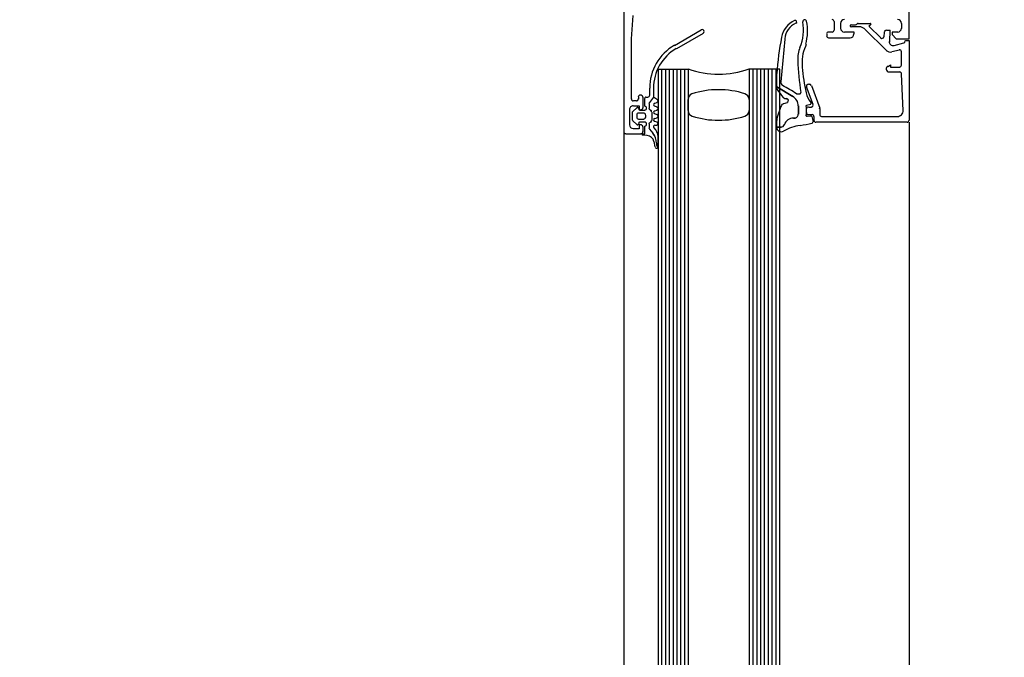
# Model space of a CAD drawing. Extents: x 2 to 87, y -108 to 11.
# Tile 89 of 256: x 13.019 to 13.278, y -43.195 to -43.027. Entities that reach past the tile are written whole.
import ezdxf

# ---------------------------------------------------------------- set-up
doc = ezdxf.new("R2010")
doc.units = 0
doc.header["$MEASUREMENT"] = 0
doc.linetypes.add('$BER_SCHNITTEBENE_1_2_', pattern=[1.001, 0.001, -1])
for name, color, linetype in [('23', 7, 'CONTINUOUS'), ('32', 7, 'CONTINUOUS'), ('8', 7, 'CONTINUOUS')]:
    doc.layers.add(name, color=color, linetype=linetype)

msp = doc.modelspace()

# ---------------------------------------------------------------- linework, layer by layer
at = {"layer": '23', "color": 62, "linetype": 'Continuous'}
for p, q in [((13.18659999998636, -43.0401000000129), (13.19449999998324, -43.0401000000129)), ((13.18659999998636, -43.0401000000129), (13.18659999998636, -43.97609999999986)), ((13.1875, -43.0401000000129), (13.1875, -43.97609999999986)), ((13.18849999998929, -43.0401000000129), (13.18849999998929, -43.97609999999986)), ((13.18949999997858, -43.0401000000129), (13.18949999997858, -43.97609999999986)), ((13.19049999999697, -43.0401000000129), (13.19049999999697, -43.97609999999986)), ((13.19149999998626, -43.0401000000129), (13.19149999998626, -43.97609999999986)), ((13.19249999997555, -43.0401000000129), (13.19249999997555, -43.97609999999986)), ((13.19349999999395, -43.0401000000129), (13.19349999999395, -43.97609999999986)), ((13.19449999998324, -43.0401000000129), (13.19449999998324, -43.97609999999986)), ((13.21859999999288, -43.0401000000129), (13.2104999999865, -43.0401000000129)), ((13.2104999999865, -43.0401000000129), (13.2104999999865, -43.97609999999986)), ((13.21149999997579, -43.0401000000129), (13.21149999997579, -43.97609999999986)), ((13.21249999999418, -43.0401000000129), (13.21249999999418, -43.97609999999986)), ((13.21349999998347, -43.0401000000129), (13.21349999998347, -43.97609999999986)), ((13.21449999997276, -43.0401000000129), (13.21449999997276, -43.97609999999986)), ((13.21549999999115, -43.0401000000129), (13.21549999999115, -43.97609999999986)), ((13.21649999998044, -43.0401000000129), (13.21649999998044, -43.97609999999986)), ((13.21749999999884, -43.0401000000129), (13.21749999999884, -43.97609999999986)), ((13.21859999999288, -43.97609999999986), (13.21859999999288, -43.0401000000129)), ((13.19449999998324, -43.05100000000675), (13.19449999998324, -43.04810000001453)), ((13.2104999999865, -43.04810000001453), (13.2104999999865, -43.05100000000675)), ((13.17759999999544, -43.05410000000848), (13.17759999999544, -45.04110000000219)), ((13.25259999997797, -43.05410000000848), (13.25259999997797, -45.04110000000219))]:
    msp.add_line(p, q, dxfattribs=at)
for centre, radius, start, end in [((13.17755182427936, -42.95706990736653), 1.089996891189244, 179.9999416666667, 270), ((13.20247428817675, -43.01739412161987), 0.02404268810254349, 250.5646527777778, 289.43535), ((13.20246281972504, -43.06823850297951), 0.02271084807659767, 72.2552861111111, 108.0388138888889), ((13.19602027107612, -43.04807131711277), 0.0015445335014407, 112.4619777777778, 180), ((13.20892069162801, -43.04809679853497), 0.001553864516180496, 360, 72.25529166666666), ((13.19602801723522, -43.05100703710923), 0.001553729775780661, 180, 252.25535), ((13.20892108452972, -43.05100686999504), 0.001553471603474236, 287.7486472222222, 360), ((13.20247337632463, -43.03086259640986), 0.02270446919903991, 252.255325, 287.7486472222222)]:
    msp.add_arc(centre, radius, start, end, dxfattribs=at)
at = {"layer": '32', "color": 62, "linetype": 'Continuous'}
for p, q in [((13.17759999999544, -42.95960000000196), (13.17759999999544, -43.0566000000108)), ((13.2328999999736, -43.02760000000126), (13.2328999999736, -43.02989999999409)), ((13.23459999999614, -43.02939999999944), (13.23459999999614, -43.0280999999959)), ((13.23919999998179, -43.0280999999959), (13.24249999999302, -43.0280999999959)), ((13.24259999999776, -43.0283000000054), (13.24219999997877, -43.02860000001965)), ((13.25059999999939, -43.0280999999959), (13.25059999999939, -43.02939999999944)), ((13.19089999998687, -43.03390000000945), (13.19789999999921, -43.02980000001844)), ((13.19839999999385, -43.03070000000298), (13.19139999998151, -43.03479999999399)), ((13.23239999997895, -43.03040000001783), (13.23139999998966, -43.03040000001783)), ((13.23739999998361, -43.0285000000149), (13.23849999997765, -43.0285000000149)), ((13.23949999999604, -43.02900000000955), (13.23739999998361, -43.02900000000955)), ((13.24659999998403, -43.03520000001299), (13.24089999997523, -43.02960000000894)), ((13.24209999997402, -43.0289000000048), (13.24510000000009, -43.03190000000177)), ((13.24599999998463, -43.03160000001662), (13.24609999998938, -43.03040000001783)), ((13.21989999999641, -43.03220000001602), (13.21879999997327, -43.04349999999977)), ((13.23089999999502, -43.03090000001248), (13.23089999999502, -43.03140000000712)), ((13.23139999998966, -43.03190000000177), (13.23709999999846, -43.03190000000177)), ((13.24859999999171, -43.03390000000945), (13.25119999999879, -43.03320000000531)), ((13.22550000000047, -43.0335999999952), (13.22529999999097, -43.0341999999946)), ((13.25, -43.03510000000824), (13.24799999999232, -43.03560000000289)), ((13.25059999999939, -43.03909999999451), (13.25059999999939, -43.03560000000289)), ((13.25009999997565, -43.04090000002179), (13.24729999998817, -43.04090000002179)), ((13.25099999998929, -43.05100000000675), (13.25059999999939, -43.04140000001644)), ((13.18439999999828, -43.04700000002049), (13.18439999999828, -43.04510000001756)), ((13.22729999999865, -43.04940000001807), (13.22559999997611, -43.04480000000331)), ((13.22609999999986, -43.04409999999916), (13.22639999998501, -43.04409999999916)), ((13.22689999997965, -43.04440000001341), (13.22909999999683, -43.05040000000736)), ((13.18089999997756, -43.04850000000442), (13.18009999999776, -43.04850000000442)), ((13.1813999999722, -43.04750000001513), (13.1813999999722, -43.04800000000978)), ((13.18209999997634, -43.04700000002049), (13.18189999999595, -43.04700000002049)), ((13.18260000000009, -43.05030000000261), (13.18260000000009, -43.04750000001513)), ((13.18309999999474, -43.04990000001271), (13.18309999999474, -43.04780000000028)), ((13.18339999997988, -43.04750000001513), (13.18389999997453, -43.04750000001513)), ((13.18569999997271, -43.04910000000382), (13.18629999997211, -43.04889999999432)), ((13.21959999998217, -43.04920000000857), (13.22060000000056, -43.04889999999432)), ((13.22299999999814, -43.04660000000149), (13.22389999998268, -43.04660000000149)), ((13.17909999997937, -43.05480000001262), (13.17909999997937, -43.05079999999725)), ((13.17989999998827, -43.051300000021), (13.1809999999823, -43.05030000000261)), ((13.18149999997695, -43.05050000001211), (13.18149999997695, -43.05060000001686)), ((13.1817999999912, -43.050900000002), (13.18309999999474, -43.050900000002)), ((13.18419999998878, -43.04920000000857), (13.18419999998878, -43.05040000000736)), ((13.18419999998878, -43.04920000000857), (13.18419999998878, -43.05040000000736)), ((13.18449999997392, -43.05079999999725), (13.18469999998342, -43.05100000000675)), ((13.18449999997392, -43.050900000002), (13.18469999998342, -43.05100000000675)), ((13.18489999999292, -43.05139999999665), (13.18489999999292, -43.05360000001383)), ((13.18489999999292, -43.05139999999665), (13.18489999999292, -43.05360000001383)), ((13.18629999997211, -43.05009999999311), (13.18569999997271, -43.04990000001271)), ((13.18569999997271, -43.0511000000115), (13.18629999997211, -43.050900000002)), ((13.21799999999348, -43.05270000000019), (13.21889999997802, -43.04990000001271)), ((13.22349999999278, -43.04980000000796), (13.22349999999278, -43.05199999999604)), ((13.22349999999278, -43.05199999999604), (13.22349999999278, -43.04980000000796)), ((13.22550000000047, -43.05000000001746), (13.22550000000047, -43.05220000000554)), ((13.22669999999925, -43.04940000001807), (13.22559999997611, -43.04970000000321)), ((13.22559999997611, -43.05160000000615), (13.22559999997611, -43.05060000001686)), ((13.22609999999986, -43.05009999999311), (13.22689999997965, -43.05009999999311)), ((13.22909999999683, -43.05060000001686), (13.22909999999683, -43.05210000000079)), ((13.17979999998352, -43.05329999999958), (13.17979999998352, -43.0517000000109)), ((13.1809999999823, -43.05470000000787), (13.17989999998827, -43.05370000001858)), ((13.1809999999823, -43.05220000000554), (13.1809999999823, -43.05280000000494)), ((13.18279999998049, -43.0517000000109), (13.18149999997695, -43.0517000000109)), ((13.18149999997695, -43.05329999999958), (13.18279999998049, -43.05329999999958)), ((13.18309999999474, -43.05410000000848), (13.1817999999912, -43.05410000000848)), ((13.18329999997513, -43.05280000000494), (13.18329999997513, -43.05220000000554)), ((13.18469999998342, -43.05410000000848), (13.18449999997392, -43.05420000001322)), ((13.18469999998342, -43.05410000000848), (13.18449999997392, -43.05420000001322)), ((13.18629999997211, -43.05210000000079), (13.18569999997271, -43.0519000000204)), ((13.18569999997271, -43.05310000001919), (13.18629999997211, -43.05290000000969)), ((13.18629999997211, -43.05410000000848), (13.18569999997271, -43.05389999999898)), ((13.22249999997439, -43.05300000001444), (13.22219999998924, -43.05300000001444)), ((13.22219999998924, -43.05300000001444), (13.22249999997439, -43.05300000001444)), ((13.22579999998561, -43.05250000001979), (13.22669999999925, -43.05240000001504)), ((13.22709999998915, -43.05210000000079), (13.22609999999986, -43.05210000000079)), ((13.2269999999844, -43.05259999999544), (13.22729999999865, -43.05400000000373)), ((13.22759999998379, -43.05360000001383), (13.22759999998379, -43.05259999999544)), ((13.25209999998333, -43.05410000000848), (13.22809999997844, -43.05410000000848)), ((13.22959999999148, -43.05259999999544), (13.24949999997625, -43.05259999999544)), ((13.18149999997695, -43.05439999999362), (13.18149999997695, -43.05449999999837)), ((13.18260000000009, -43.0566000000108), (13.18260000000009, -43.05530000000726)), ((13.18419999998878, -43.05460000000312), (13.18419999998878, -43.05560000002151)), ((13.18419999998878, -43.05460000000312), (13.18419999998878, -43.05560000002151)), ((13.18429999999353, -43.05590000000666), (13.18519999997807, -43.0570000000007)), ((13.18429999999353, -43.05590000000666), (13.18519999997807, -43.0570000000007)), ((13.18579999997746, -43.05490000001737), (13.18619999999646, -43.05490000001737)), ((13.21779999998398, -43.05540000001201), (13.21889999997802, -43.05540000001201)), ((13.17809999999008, -43.05710000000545), (13.18209999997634, -43.05710000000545)), ((13.18369999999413, -43.05760000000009), (13.18269999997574, -43.05749999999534)), ((13.18579999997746, -43.06059999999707), (13.18549999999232, -43.05920000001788)), ((13.18659999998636, -43.06059999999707), (13.18659999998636, -43.05790000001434)), ((13.18639999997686, -43.06050000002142), (13.18649999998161, -43.06080000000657)), ((13.18639999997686, -43.06050000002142), (13.18649999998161, -43.06080000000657))]:
    msp.add_line(p, q, dxfattribs=at)
for points in [[(13.249599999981, -43.03040000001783), (13.24809999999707, -43.03040000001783), (13.24809999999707, -43.03100000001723), (13.24919999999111, -43.03210000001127), (13.25259999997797, -43.03210000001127), (13.25259999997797, -42.98459999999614)], [(13.17959999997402, -43.04800000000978), (13.17959999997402, -43.03210000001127), (13.17999999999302, -43.02600000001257)], [(13.23809999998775, -43.03090000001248), (13.23809999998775, -43.03040000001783), (13.23559999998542, -43.03040000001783)], [(13.24659999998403, -43.02989999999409), (13.24749999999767, -43.02989999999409), (13.24739999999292, -43.03290000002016)], [(13.25159999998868, -43.03270000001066), (13.25159999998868, -43.03260000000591), (13.25259999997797, -43.03260000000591), (13.25259999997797, -43.05360000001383)], [(13.24709999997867, -43.03940000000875), (13.24769999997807, -43.03900000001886), (13.24769999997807, -43.03960000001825), (13.25009999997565, -43.03960000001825)], [(13.22199999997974, -43.04730000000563), (13.21779999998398, -43.04480000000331), (13.21779999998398, -43.04130000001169)], [(13.18539999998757, -43.04510000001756), (13.18539999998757, -43.04750000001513), (13.18429999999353, -43.04889999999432)], [(13.21779999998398, -43.04500000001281), (13.21779999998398, -43.04480000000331), (13.22199999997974, -43.04730000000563)], [(13.18639999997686, -43.04820000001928), (13.18539999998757, -43.04750000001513), (13.18429999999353, -43.04889999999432)], [(13.18009999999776, -43.04980000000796), (13.1815999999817, -43.04980000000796), (13.1815999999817, -43.05079999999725), (13.18209999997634, -43.05079999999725)], [(13.21889999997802, -43.05540000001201), (13.21779999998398, -43.05540000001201), (13.21779999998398, -43.05370000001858)], [(13.18209999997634, -43.05480000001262), (13.1815999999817, -43.05480000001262), (13.1815999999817, -43.05580000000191), (13.18009999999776, -43.05580000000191)], [(13.18229999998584, -43.05710000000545), (13.18309999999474, -43.05710000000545), (13.18309999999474, -43.05509999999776)]]:
    msp.add_lwpolyline(points, dxfattribs=at)
for centre, radius, start, end in [((13.22492915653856, -43.0327884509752), 0.005999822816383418, 114.1848694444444, 169.6135888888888), ((13.22484494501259, -43.03260738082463), 0.005000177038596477, 114.1044944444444, 174.5641555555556), ((13.22263500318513, -43.02768013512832), 0.0003999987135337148, 294.8124361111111, 114.1840166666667), ((13.21278572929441, -43.02981772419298), 0.01199932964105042, 337.5504861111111, 10.14071111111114), ((13.22510019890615, -43.02761515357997), 0.0005105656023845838, 11.57543611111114, 190.1407805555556), ((13.21286522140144, -43.03012117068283), 0.01299955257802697, 344.6866111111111, 11.57545000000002), ((13.23235182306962, -43.02756683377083), 0.0004999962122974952, 359.9995666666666, 90.00043611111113), ((13.2355518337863, -43.02806684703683), 0.001000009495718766, 90.00054444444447, 179.9994555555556), ((13.23844085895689, -43.02796680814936), 0.0004999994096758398, 269.9999250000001, 329.2461111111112), ((13.23914443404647, -43.02838545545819), 0.0003187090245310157, 88.96385833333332, 149.2461944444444), ((13.24244474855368, -43.02816505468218), 9.82561428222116e-05, 312.1441888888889, 90.00015000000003), ((13.24955181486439, -43.02806685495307), 0.001000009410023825, 0.0009388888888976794, 89.99945833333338), ((13.19815152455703, -43.03021454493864), 0.0005000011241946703, 299.9997722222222, 119.9997722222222), ((13.23135181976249, -43.03086684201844), 0.0005000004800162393, 90.00005555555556, 179.9999444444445), ((13.2323518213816, -43.02986684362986), 0.0004999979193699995, 269.9997611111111, 0.0002388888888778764), ((13.2355518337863, -43.02936683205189), 0.001000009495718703, 180.0005444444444, 269.9994555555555), ((13.23705180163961, -43.0308668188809), 0.001000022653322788, 270.0013555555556, 359.9987027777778), ((13.23730597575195, -43.0287167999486), 0.0002504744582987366, 86.44466666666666, 180.0001416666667), ((13.23730597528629, -43.02871680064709), 0.0002504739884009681, 179.999975, 273.5554500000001), ((13.23948490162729, -43.03096679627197), 0.0020000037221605, 45.00006111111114, 89.99998055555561), ((13.24222662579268, -43.02875873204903), 0.0002000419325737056, 120.0091083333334, 224.9896722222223), ((13.24652089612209, -43.03036679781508), 0.0004999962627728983, 90.00020833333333, 175.0002611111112), ((13.24745941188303, -43.02996680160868), 0.0001000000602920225, 354.9468777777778, 90.00034166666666), ((13.24955179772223, -43.02936681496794), 0.00100002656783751, 270.0015222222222, 359.9984777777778), ((13.31113942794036, -43.04884667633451), 0.0936928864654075, 169.4591138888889, 175.3714138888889), ((13.23135183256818, -43.03136682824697), 0.0005000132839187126, 180.0015222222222, 269.9984777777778), ((13.24542120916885, -43.03153477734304), 0.0004999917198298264, 224.9999472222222, 355.0013722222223), ((13.24830369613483, -43.0329071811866), 0.001000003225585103, 174.9999638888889, 285.0001361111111), ((13.25105175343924, -43.03268308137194), 0.0005000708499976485, 285.0045055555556, 359.9925333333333), ((13.19735154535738, -43.04510997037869), 0.01299986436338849, 119.9974861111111, 180.00215), ((13.19734887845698, -43.04510823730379), 0.01199701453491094, 119.992625, 180.0071249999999), ((13.23126944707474, -43.03745485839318), 0.008000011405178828, 157.5504722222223, 182.7624666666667), ((13.23535466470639, -43.03841172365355), 0.01093705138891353, 156.9293444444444, 186.3065666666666), ((13.24759492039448, -43.03412706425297), 0.001499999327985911, 224.9992222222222, 284.9998222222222), ((13.25005180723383, -43.03553931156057), 0.000500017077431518, 0.002866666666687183, 104.9992861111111), ((13.30828113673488, -43.03373888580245), 0.08510130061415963, 182.7624944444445, 188.4501111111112), ((13.26858458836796, -43.03653033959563), 0.04420840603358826, 183.9986722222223, 192.8169277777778), ((13.24736361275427, -43.04006770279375), 0.0008086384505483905, 115.0969083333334, 261.1806972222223), ((13.25005183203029, -43.03906678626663), 0.0004999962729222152, 269.9996861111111, 359.9999666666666), ((13.25007306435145, -43.04136543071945), 0.0004986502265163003, 2.31591944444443, 90.02689444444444), ((13.2197856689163, -43.04354969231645), 0.0009999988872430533, 174.5652611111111, 240.5133222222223), ((13.21875209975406, -43.04496198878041), 0.001000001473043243, 180.0001000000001, 211.480138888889), ((13.22865211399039, -43.03889999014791), 0.01260853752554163, 211.4800666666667, 223.3102722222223), ((13.15465465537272, -43.15873085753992), 0.1313206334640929, 58.64489444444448, 60.51332222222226), ((13.22380693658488, -43.04628845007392), 0.0002999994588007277, 269.9936388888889, 8.45014166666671), ((13.23132820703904, -43.04500635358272), 0.006000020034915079, 192.8169666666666, 219.9964527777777), ((13.22605181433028, -43.04456708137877), 0.0005003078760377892, 90.02359444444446, 199.9583000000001), ((13.22637086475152, -43.04456613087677), 0.0004993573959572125, 20.11372500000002, 90.02954166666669), ((13.18005181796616, -43.04796679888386), 0.0004999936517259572, 179.9992722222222, 270.0007277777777), ((13.18085181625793, -43.04796678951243), 0.0005000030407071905, 270.0003472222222, 359.99965), ((13.18185183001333, -43.0474668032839), 0.0005000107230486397, 90.00122777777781, 179.9987694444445), ((13.18205181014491, -43.04746680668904), 0.0005000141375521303, 0.001619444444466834, 89.99838055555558), ((13.183351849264, -43.04776683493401), 0.0003000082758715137, 89.99990000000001, 179.9999861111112), ((13.18385185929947, -43.04696701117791), 0.0004998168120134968, 269.999825, 359.994825), ((13.18465184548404, -43.04917394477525), 0.0005000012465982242, 141.9825194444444, 179.9997722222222), ((13.18465184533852, -43.0491739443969), 0.0004900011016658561, 141.9825611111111, 179.999813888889), ((13.1861528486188, -43.04846671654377), 0.000399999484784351, 284.9999972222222, 60.00005555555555), ((13.22020516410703, -43.04686285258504), 0.001000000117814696, 223.3102777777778, 275.9582166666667), ((13.22036103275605, -43.04835631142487), 0.0004999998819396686, 288.0000111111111, 90.00005277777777), ((13.2204124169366, -43.04981028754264), 0.002990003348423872, 3.88888889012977e-05, 59.21366388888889), ((13.22041241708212, -43.04981028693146), 0.003000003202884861, 2.500000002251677e-05, 59.21365000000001), ((13.22650182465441, -43.04905566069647), 0.0003000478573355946, 290.0122388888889, 39.99654166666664), ((13.18005181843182, -43.05076678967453), 0.0009999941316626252, 89.99966388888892, 180.0003361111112), ((13.18025183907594, -43.05164867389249), 0.0004999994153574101, 134.9722138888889, 179.999911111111), ((13.18115185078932, -43.05046683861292), 0.0003000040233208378, 359.9998055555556, 135.0017638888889), ((13.18175185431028, -43.05056683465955), 0.0002999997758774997, 179.9998055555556, 269.9998916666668), ((13.18205180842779, -43.05026677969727), 0.0005000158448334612, 270.0018166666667, 359.9981861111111), ((13.18305183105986, -43.05036683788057), 0.0004999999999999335, 269.9998472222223, 89.99984722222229), ((13.18465184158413, -43.0503884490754), 0.0005000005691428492, 179.9998527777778, 239.9998111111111), ((13.18465184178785, -43.05038844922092), 0.0004900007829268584, 179.9998361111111, 239.9997944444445), ((13.18435183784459, -43.05136994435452), 0.0005000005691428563, 359.9998527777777, 59.99981111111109), ((13.18435183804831, -43.05136994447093), 0.0005100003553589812, 359.9998666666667, 59.99982500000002), ((13.18575284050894, -43.05146671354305), 0.0004000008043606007, 104.9996305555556, 255.0000638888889), ((13.18575284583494, -43.04946671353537), 0.0004000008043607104, 104.9996305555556, 255.0000638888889), ((13.18615284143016, -43.0504667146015), 0.0004000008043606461, 284.9996305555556, 75.00006388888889), ((13.21999064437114, -43.0502998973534), 0.00119999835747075, 109.9999722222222, 160.9439611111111), ((13.22570182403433, -43.04998539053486), 0.0002999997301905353, 109.9997527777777, 180.0000055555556), ((13.22605189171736, -43.05056677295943), 0.0005000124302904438, 90.00142500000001, 179.998575), ((13.22605188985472, -43.05156674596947), 0.0005000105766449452, 180.0014416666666, 269.9987888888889), ((13.22680750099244, -43.04956634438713), 0.000500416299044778, 270.0432, 19.93803888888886), ((13.22854188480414, -43.05055870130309), 0.0005099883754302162, 0.105805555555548, 19.96574722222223), ((13.24948646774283, -43.05106701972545), 0.001499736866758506, 270.0138888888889, 2.455741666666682), ((13.18025183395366, -43.05328472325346), 0.0004999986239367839, 179.9998666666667, 225.0200666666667), ((13.18145183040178, -43.05276684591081), 0.0004999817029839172, 179.99775, 270.0019444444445), ((13.18145183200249, -43.05216680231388), 0.0004999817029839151, 89.99775, 180.0019444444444), ((13.18175184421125, -43.05436681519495), 0.0002999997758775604, 89.9998055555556, 179.9998916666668), ((13.18275185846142, -43.05276684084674), 0.0004999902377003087, 269.9987305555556, 0.0009666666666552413), ((13.18275186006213, -43.05216681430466), 0.000499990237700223, 359.9987305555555, 90.00096666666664), ((13.18305181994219, -43.05456681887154), 0.0004999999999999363, 269.9998472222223, 89.99984722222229), ((13.18465183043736, -43.054588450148), 0.0005000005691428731, 119.9998861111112, 179.9998444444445), ((13.18465183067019, -43.05458845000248), 0.0004900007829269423, 119.9999, 179.9998583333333), ((13.18435183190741, -43.05360695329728), 0.0005000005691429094, 299.9998861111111, 359.9998444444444), ((13.18435183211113, -43.05360695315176), 0.0005100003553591, 299.9998722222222, 359.9998305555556), ((13.18575283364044, -43.05346671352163), 0.000400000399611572, 104.9994138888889, 255.0002805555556), ((13.18615281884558, -43.05446675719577), 0.0004000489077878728, 270.000325, 75.00013611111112), ((13.18615283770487, -43.05246671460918), 0.0004000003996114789, 284.9994138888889, 75.00028055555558), ((13.22075502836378, -43.0536094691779), 0.003003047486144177, 160.943875, 180.5066444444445), ((13.22215147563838, -43.05549699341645), 0.002510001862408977, 90.00005277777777, 161.4576166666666), ((13.22215147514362, -43.05549699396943), 0.002500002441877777, 90.00004166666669, 161.4576055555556), ((13.22241242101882, -43.05199699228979), 0.0009899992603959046, 269.9999583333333, 4.444444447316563e-05), ((13.22241242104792, -43.05199699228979), 0.0009999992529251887, 269.9999583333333, 4.444444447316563e-05), ((13.22570182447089, -43.05218069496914), 0.0003000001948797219, 179.9999194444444, 277.2076638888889), ((13.22667961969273, -43.05266177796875), 0.000299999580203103, 10.99412499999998, 98.11795555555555), ((13.22695168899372, -43.05406177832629), 0.0002999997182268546, 281.9970416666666, 12.35644166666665), ((13.22705187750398, -43.05256675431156), 0.0004999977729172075, 359.9997444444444, 90.00002500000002), ((13.22805188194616, -43.05356674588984), 0.0005000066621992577, 180.0009916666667, 269.9991222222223), ((13.22955188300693, -43.05206674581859), 0.0005000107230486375, 180.0012277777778, 269.9987694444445), ((13.25205182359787, -43.05356675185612), 0.0005000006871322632, 270.0001944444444, 359.9996944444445), ((13.1780518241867, -43.05656679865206), 0.0004999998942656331, 179.9999888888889, 269.9990972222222), ((13.18005183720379, -43.05476678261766), 0.00100001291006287, 180.0007388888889, 269.9992583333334), ((13.18115182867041, -43.05446681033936), 0.000300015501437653, 225.0032222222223, 359.9944055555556), ((13.18205182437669, -43.05526679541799), 0.0004999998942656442, 0.0009055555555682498, 90.00001388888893), ((13.18205180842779, -43.05656678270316), 0.0005000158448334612, 270.0018166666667, 359.9981861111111), ((13.18464772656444, -43.05558595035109), 0.0004958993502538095, 179.9998194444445, 220.6409833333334), ((13.18464772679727, -43.05558595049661), 0.0004858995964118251, 179.9998027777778, 220.6409666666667), ((13.18575282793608, -43.05526680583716), 0.0004000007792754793, 89.99983055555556, 229.6791027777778), ((13.1835528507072, -43.05785908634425), 0.002999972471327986, 359.9985333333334, 49.68001388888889), ((13.21895209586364, -43.05539230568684), 0.00120000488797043, 179.7997444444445, 300.3479472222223), ((13.21883316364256, -43.05438397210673), 0.000989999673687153, 270.2189777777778, 341.4576472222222), ((13.21883316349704, -43.05438397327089), 0.000999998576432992, 270.2190305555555, 341.4577), ((13.22562140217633, -43.06678355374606), 0.01200000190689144, 98.11501666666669, 120.3479638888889), ((13.21746231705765, -43.00956240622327), 0.04579991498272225, 278.1150277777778, 282.0375944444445), ((13.1826518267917, -43.05706679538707), 0.0004000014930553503, 180.0003388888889, 265.0828), ((13.18351634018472, -43.05955151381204), 0.002000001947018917, 11.00236666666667, 85.00456666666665), ((13.18211423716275, -43.05954287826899), 0.004003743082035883, 359.3810472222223, 40.64098888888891), ((13.18211423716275, -43.05954287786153), 0.004013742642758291, 359.381038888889, 40.6409805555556), ((13.1861518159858, -43.06053151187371), 0.0004000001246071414, 191.0104388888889, 322.0137444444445), ((13.1881176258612, -43.05960773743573), 0.001999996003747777, 179.3809500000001, 206.654663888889), ((13.1881176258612, -43.05960773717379), 0.001989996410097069, 179.3809583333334, 206.6546722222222), ((13.18615281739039, -43.06053151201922), 0.0003999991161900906, 323.4660722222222, 0.08076388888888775)]:
    msp.add_arc(centre, radius, start, end, dxfattribs=at)
msp.add_point((13.22039999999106, -43.04790000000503), dxfattribs=at)
at = {"layer": '8', "color": 62, "linetype": '$BER_SCHNITTEBENE_1_2_'}
for p, q in [((13.17759999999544, -42.91010000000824), (13.17759999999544, -45.18510000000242)), ((13.27759999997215, -45.18510000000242), (13.27759999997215, -42.91010000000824))]:
    msp.add_line(p, q, dxfattribs=at)

doc.saveas('drawing.dxf')
